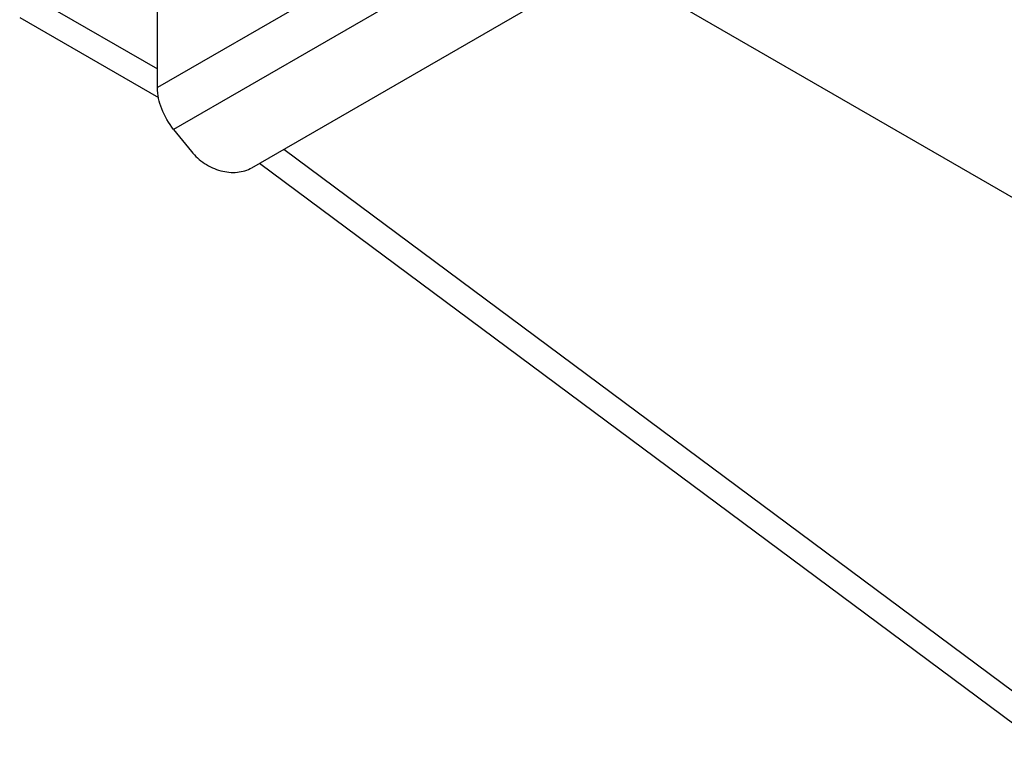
# Model space of a CAD drawing. Header units: millimetres. Extents: x 0 to 841, y 0 to 594.
# Tile 59 of 116: x 719 to 741, y 142 to 158. Entities that reach past the tile are written whole.
import ezdxf

# ---------------------------------------------------------------- set-up
doc = ezdxf.new("R2010")
doc.units = ezdxf.units.MM
doc.header["$LTSCALE"] = 46.255
doc.layers.get('0').update_dxf_attribs({"linetype": 'CONTINUOUS'})
doc.layers.add('ROUNDS', color=7, linetype='CONTINUOUS')

msp = doc.modelspace()

# ---------------------------------------------------------------- linework, layer by layer
at = {"color": 9, "linetype": 'CONTINUOUS'}
for p, q in [((738.4946, 165.713), (722.2312, 156.3233)), ((738.8482, 164.8018), (722.5847, 155.412))]:
    msp.add_line(p, q, dxfattribs=at)
at = {"color": 7, "linetype": 'CONTINUOUS'}
msp.add_line((742.3837, 153.0573), (732.0232, 159.0389), dxfattribs=at)
at = {"color": 3, "linetype": 'CONTINUOUS'}
msp.add_open_spline([(722.5847, 155.412), (722.4766, 155.5465), (722.309, 155.8363), (722.2312, 156.1658), (722.2312, 156.3233)], degree=3, knots=[0, 0, 0, 0, 0.5227785, 1, 1, 1, 1], dxfattribs=at)
at = {"layer": 'ROUNDS', "color": 3, "linetype": 'CONTINUOUS'}
for p, q in [((724.2924, 154.5755), (739.1417, 163.1487)), ((722.2312, 156.3233), (722.2312, 160.4058)), ((719.226, 157.8542), (722.2543, 156.1058)), ((722.5847, 155.412), (722.973, 154.9291)), ((741.8534, 141.7284), (724.4562, 154.6701))]:
    msp.add_line(p, q, dxfattribs=at)
at = {"layer": 'ROUNDS', "color": 7, "linetype": 'CONTINUOUS'}
for p, q in [((719.7563, 158.1604), (722.2312, 156.7315)), ((742.3837, 142.0346), (724.9865, 154.9763))]:
    msp.add_line(p, q, dxfattribs=at)
at = {"layer": 'ROUNDS', "color": 3, "linetype": 'CONTINUOUS'}
msp.add_open_spline([(722.973, 154.9291), (723.0541, 154.8282), (723.2498, 154.6523), (723.6002, 154.4924), (723.9657, 154.4533), (724.1966, 154.5202), (724.2924, 154.5755)], degree=3, knots=[0, 0, 0, 0, 0.2642251, 0.5267952, 0.7741079, 1, 1, 1, 1], dxfattribs=at)

doc.saveas('drawing.dxf')
